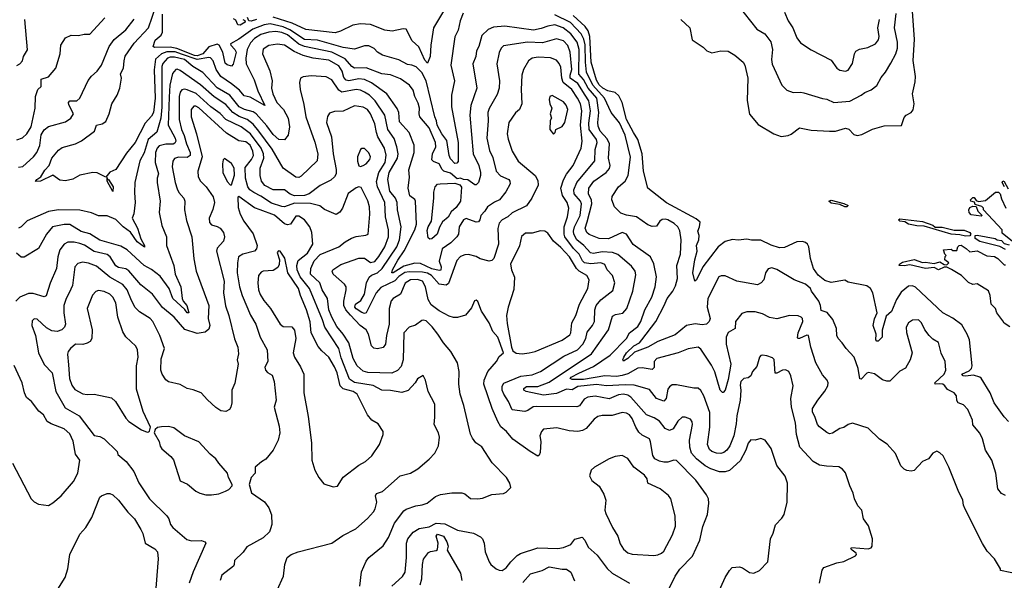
# Model space of a CAD drawing. Extents: x 1246230 to 1426786, y 660032 to 763141.
# Tile 75 of 256: x 1303254 to 1310136, y 673116 to 677033. Entities that reach past the tile are written whole.
import ezdxf

# ---------------------------------------------------------------- set-up
doc = ezdxf.new("R2010")
doc.units = 0

msp = doc.modelspace()

# ---------------------------------------------------------------- linework, layer by layer
at = {"layer": '0CON10XD'}
for points in [[(1306282.8, 677207.2), (1306145.3, 676975), (1306126.5, 676855), (1306123.4, 676776.6), (1306105, 676730), (1306085, 676750), (1306043.4, 676843.4), (1305996.9, 676885), (1305955, 676965.8), (1305935, 676968.5), (1305856.8, 676953.2), (1305805, 676960.6), (1305705, 676999.9), (1305635.2, 677004.8), (1305582.5, 676995), (1305495, 676951.8), (1305459.3, 676940.7), (1305255, 676964.7), (1305159, 677009), (1305025, 677051.1)], [(1303374.6, 675915.4), (1303401.4, 675935), (1303429.1, 675980.9), (1303460.8, 676015), (1303478, 676065), (1303525, 676121.2), (1303551.2, 676138.8), (1303644, 676166), (1303685, 676187.3), (1303776.9, 676253.1), (1303790, 676295), (1303831.2, 676305), (1303855, 676320.8), (1303878.2, 676375), (1303897.5, 676445), (1303935.7, 676504.3), (1303954.7, 676555), (1303965.4, 676625), (1303959.6, 676655), (1303980.6, 676695), (1303983.1, 676745), (1303992.1, 676777.9), (1304055, 676869.6), (1304154.5, 676975.5), (1304204.9, 677125)], [(1307875, 677034.2), (1307937.5, 676975), (1307953.2, 676893.2), (1308031.1, 676841.1), (1308056.2, 676815), (1308090.5, 676800.5), (1308155, 676815.4), (1308205, 676811.8), (1308252.5, 676785), (1308310.5, 676735), (1308321.5, 676715), (1308344.2, 676624.2), (1308338.8, 676468.8), (1308355, 676373.3), (1308415, 676300.6), (1308524.1, 676234.1), (1308575, 676217.5), (1308625, 676222.9), (1308647, 676233), (1308705, 676278), (1308785, 676260), (1308915, 676253.3), (1308955, 676253.1), (1309025, 676275.4), (1309048.4, 676268.4), (1309085, 676230.9), (1309106.9, 676223.1), (1309139.4, 676230.6), (1309215, 676267.1), (1309295, 676290), (1309416, 676294), (1309435, 676350), (1309448.8, 676365), (1309485.8, 676385), (1309497.9, 676402.1), (1309505.3, 676445), (1309494.5, 676515), (1309512.4, 676597.6), (1309514.3, 676635), (1309497.9, 676747.9), (1309507.5, 676895), (1309492.5, 677125)], [(1308274, 677135), (1308405, 676965.8), (1308462, 676935), (1308505, 676878), (1308515.4, 676825.4), (1308508.1, 676755), (1308512.6, 676722.6), (1308580.8, 676575), (1308615, 676540.8), (1308660, 676525), (1308713, 676527), (1308735, 676521.9), (1308865, 676481.5), (1308895, 676477.5), (1308944.5, 676454.5), (1309055, 676463.9), (1309135, 676504.4), (1309162, 676525), (1309206.2, 676543.8), (1309245, 676572), (1309275, 676630), (1309305.8, 676665), (1309341.4, 676728.6), (1309376.7, 676793.3), (1309389.6, 676835), (1309388.7, 676875), (1309367.3, 676975), (1309380.7, 677075)], [(1303233.6, 676713.6), (1303255.6, 676724.4), (1303272.7, 676745), (1303280.6, 676775), (1303307.6, 676822.4), (1303288.7, 677035)], [(1303245, 676002.8), (1303275, 676008), (1303350.7, 676075), (1303374.2, 676105), (1303395.5, 676154.5), (1303402.9, 676227.1), (1303425, 676263.9), (1303455, 676286.1), (1303575, 676318.1), (1303610.6, 676345), (1303629.5, 676375), (1303598.4, 676438.4), (1303595.4, 676455), (1303604.3, 676465), (1303653.6, 676466.4), (1303675.4, 676484.6), (1303732, 676608), (1303755, 676637.5), (1303795, 676672), (1303825.5, 676715), (1303880, 676845), (1303913.5, 676895), (1303995, 676962.7), (1304055, 677037.1)], [(1303380, 676545), (1303403, 676567), (1303403, 676617), (1303455, 676632.5), (1303505.6, 676695), (1303536.9, 676795), (1303542.2, 676855), (1303573.4, 676906.6), (1303614.2, 676925.8), (1303665, 676922.5), (1303705, 676932.2), (1303745, 676932.2), (1303848, 677045)], [(1306352.7, 677077.3), (1306332.5, 677025), (1306319.5, 676960.5), (1306296.2, 676913.8), (1306267.1, 676715), (1306293.1, 676605), (1306270.8, 676505), (1306273.1, 676425), (1306317.5, 676175), (1306318, 676042), (1306310.1, 676029.9), (1306295, 676026.8), (1306265, 676060), (1306254.9, 676085), (1306238.6, 676188.6), (1306205.3, 676235.3), (1306170.7, 676295), (1306168.1, 676325), (1306155.1, 676355), (1306095, 676606.1), (1306065, 676663.1), (1306025, 676702.8), (1305995, 676715.3), (1305965, 676718.8), (1305905, 676751.5), (1305790, 676785), (1305755.4, 676805.4), (1305731.4, 676831.4), (1305695, 676849.5), (1305665, 676850), (1305595, 676827.8), (1305515, 676837.9), (1305335, 676889.7), (1305245, 676895.4), (1305143, 676963), (1305095, 676983.9), (1305005, 677004.2), (1304962.1, 676997.9), (1304882.5, 676967.5), (1304785, 676896.7), (1304728.1, 676865), (1304729.4, 676855), (1304757.1, 676825), (1304766.3, 676805), (1304747.1, 676722.9), (1304735, 676709.2), (1304705, 676717.5), (1304689.1, 676729.1), (1304672.6, 676805), (1304647.8, 676855), (1304635, 676861.6), (1304577, 676843), (1304535.1, 676794.9), (1304495, 676780.6), (1304475, 676783.5), (1304352.4, 676832.4), (1304305, 676839.8), (1304195, 676838.2), (1304187.5, 676845), (1304200.8, 676889.2), (1304242.9, 676925), (1304251.2, 676945), (1304251.7, 677071.7)], [(1304812.5, 677035), (1304828, 677028), (1304830, 677015), (1304793.8, 676993.8), (1304777.5, 676997.5), (1304765, 677030), (1304748.3, 677038.3)], [(1304909.4, 677035), (1304872.3, 677022.2), (1304856.2, 677025), (1304847, 677047)], [(1310145, 673707.1), (1310115, 673721.4), (1310091.1, 673755), (1310075.4, 673865), (1310047.7, 673955), (1310004.7, 674024.7), (1309982.5, 674105), (1309965, 674143.8), (1309915, 674202.5), (1309914, 674235), (1309879.7, 674309.7), (1309851.1, 674341.1), (1309814.2, 674355), (1309805, 674372.5), (1309802, 674405), (1309785, 674426), (1309738.3, 674448.3), (1309720, 674475), (1309705.6, 674485), (1309685, 674489.2), (1309651.9, 674485), (1309650.8, 674495), (1309714.6, 674555), (1309726.5, 674585), (1309722.5, 674645), (1309695, 674703.3), (1309675, 674778), (1309635, 674800.5), (1309610, 674825), (1309579.1, 674865), (1309556.5, 674915), (1309535, 674936.4), (1309495, 674934.1), (1309465, 674915.4), (1309449.2, 674885), (1309452.1, 674847.9), (1309491.4, 674705), (1309477.5, 674655), (1309445, 674598.8), (1309405, 674578), (1309335, 674506.2), (1309315, 674506), (1309285, 674516), (1309228, 674558), (1309187, 674567), (1309175, 674562.9), (1309135, 674520.8), (1309125, 674524.2), (1309114.4, 674594.4), (1309086.7, 674675), (1309029.5, 674735), (1309003.3, 674775), (1308974.4, 674805), (1308965.5, 674825), (1308962.5, 674875), (1308937.3, 674937.2), (1308897.3, 674987.3), (1308855, 675000), (1308851.3, 675035), (1308839.4, 675065), (1308788, 675135), (1308780.6, 675155), (1308745, 675185.6), (1308668, 675215), (1308545, 675287.9), (1308511.5, 675298.5), (1308485, 675292.5), (1308466.6, 675263.4), (1308454.5, 675215), (1308435.7, 675195), (1308409.8, 675180.2), (1308266.7, 675206.7), (1308185, 675241.9), (1308156.8, 675243.2), (1308140, 675235), (1308064.5, 675085), (1308058.9, 675025), (1308079.6, 674945), (1308073.6, 674925), (1308055, 674905.6), (1308025, 674900.4), (1307975, 674908.4), (1307915, 674896.2), (1307835, 674830.5), (1307715, 674784.8), (1307645, 674743.6), (1307550.5, 674709.5), (1307505, 674666.2), (1307475, 674646.2), (1307470.6, 674655), (1307476.1, 674675), (1307495, 674703.9), (1307546.9, 674755), (1307585.8, 674774.2), (1307601.9, 674795), (1307699.7, 674925), (1307759.2, 675035), (1307779.1, 675085), (1307818.9, 675135), (1307837.7, 675172.3), (1307851.4, 675225), (1307847.9, 675315), (1307871.4, 675395), (1307877.6, 675495), (1307867.4, 675557.4), (1307855, 675584.4), (1307828.5, 675608.5), (1307785, 675633.3), (1307765, 675640), (1307745, 675637.7), (1307727.8, 675625), (1307705, 675590.8), (1307675, 675587.5), (1307645, 675599.1), (1307565, 675655.5), (1307495, 675667.5), (1307455, 675681.2), (1307411.2, 675725), (1307393.5, 675773.5), (1307393.8, 675796.2), (1307438.5, 675865), (1307486.6, 675905), (1307506.5, 675943.5), (1307523.2, 676073.2), (1307484.8, 676224.8), (1307445, 676311.8), (1307388.2, 676385), (1307342.1, 676485), (1307260.6, 676575), (1307216.3, 676665), (1307207.6, 676735), (1307206.5, 676856.5), (1307197.3, 676897.3), (1307178.6, 676935), (1307102.8, 677012.8), (1306995, 677067.4)], [(1310165.8, 674225.8), (1310135, 674258), (1310065, 674356.2), (1310036.1, 674426.1), (1309975, 674527.1), (1309965, 674535.6), (1309919.5, 674549.5), (1309865, 674542.1), (1309848.8, 674545), (1309839.2, 674555), (1309890.5, 674579.5), (1309906.7, 674595), (1309911.9, 674615), (1309892.2, 674795), (1309876.9, 674835), (1309839.7, 674899.7), (1309775, 674947.5), (1309705, 674984.2), (1309515, 675164), (1309495, 675173.9), (1309465, 675171.5), (1309415, 675129.1), (1309383.3, 675076.7), (1309346.1, 674993.9), (1309308.9, 674961.1), (1309282.6, 674862.6), (1309282.9, 674815), (1309255, 674786.8), (1309245, 674786.4), (1309237.1, 674795), (1309238.9, 674835), (1309220, 674895), (1309228.2, 674941.8), (1309247.5, 674985), (1309215.6, 675125), (1309201.4, 675155), (1309175, 675172.9), (1309045, 675198), (1309021.7, 675211.7), (1308925, 675196.7), (1308881.1, 675211.1), (1308835, 675248.3), (1308802.3, 675295), (1308780.4, 675365), (1308769.8, 675445), (1308759.3, 675465), (1308745, 675476.7), (1308725, 675483.3), (1308685, 675481.5), (1308599.2, 675440.8), (1308565, 675437.5), (1308506.7, 675456.7), (1308435, 675492.7), (1308367.7, 675492.3), (1308335, 675498.6), (1308275, 675491.9), (1308235, 675497.8), (1308185, 675483.2), (1308135.9, 675445), (1308028.2, 675305), (1307983.3, 675215), (1307972.5, 675205), (1307959.5, 675265), (1307972.7, 675355), (1307989.2, 675415), (1307985.3, 675455), (1308000.5, 675495), (1308003.3, 675525), (1307992.7, 675555), (1308006.2, 675585), (1308008.9, 675618.9), (1307982.3, 675642.3), (1307775, 675753.5), (1307643.1, 675855), (1307614.7, 675975), (1307604, 676095), (1307575.2, 676195), (1307543.9, 676243.9), (1307496, 676335), (1307464.2, 676455), (1307440.9, 676500.9), (1307415, 676524.5), (1307365, 676535.9), (1307329.4, 676555), (1307305, 676578.3), (1307285, 676611.4), (1307247.2, 676735), (1307239.9, 676915), (1307227.1, 676955), (1307205.9, 676985.9), (1307122.2, 677062.2)], [(1308598.5, 677085), (1308625.4, 677025), (1308658.2, 676975), (1308685.6, 676905), (1308711.7, 676871.7), (1308785, 676822.9), (1308925, 676750), (1308965.6, 676695), (1308985, 676680.9), (1309025, 676672.9), (1309045, 676679.5), (1309075, 676726), (1309087.8, 676795), (1309097.3, 676812.7), (1309123.3, 676826.7), (1309181.5, 676838.5), (1309235, 676864.6), (1309257, 676893), (1309260.9, 676915), (1309251.6, 676975), (1309262.5, 677035)], [(1310245, 673156.2), (1310110, 673185), (1310110, 673195), (1310066.7, 673265), (1310015, 673320), (1309983.2, 673373.2), (1309862.1, 673612.1), (1309850.8, 673640.8), (1309846.4, 673675), (1309812.2, 673742.2), (1309746.9, 673905), (1309707.5, 673985), (1309685, 674006.2), (1309665, 674016.7), (1309637, 674003), (1309605.9, 673964.1), (1309563.3, 673945), (1309505, 673883.3), (1309485, 673877.5), (1309455, 673882.5), (1309435, 673892.5), (1309412.5, 673915), (1309375, 674002.5), (1309317.6, 674067.6), (1309262.6, 674102.6), (1309185, 674177.5), (1309075, 674212.9), (1309044, 674205), (1309015, 674182.5), (1308985, 674177.3), (1308935.3, 674144.7), (1308915, 674139.1), (1308895, 674147.5), (1308845, 674186.9), (1308830.9, 674205), (1308813.1, 674253.1), (1308795, 674293.8), (1308795.5, 674315), (1308832.5, 674375), (1308882.4, 674437.6), (1308901.9, 674475), (1308905.6, 674495), (1308898.1, 674515), (1308865, 674550.8), (1308819.2, 674635), (1308784.5, 674745), (1308767.1, 674825), (1308755, 674828.9), (1308705, 674804.1), (1308694, 674804), (1308690.3, 674810.3), (1308693.9, 674845), (1308728.5, 674925), (1308725.6, 674945), (1308715, 674954.3), (1308695, 674964.3), (1308635, 674966.9), (1308545, 674943.5), (1308495, 674952.5), (1308445, 674977.1), (1308395, 674991.9), (1308335, 674991.1), (1308300, 674980), (1308256.5, 674925), (1308255.6, 674875), (1308205, 674847.1), (1308191.6, 674815), (1308191.9, 674765), (1308225.3, 674625.3), (1308205, 674518.8), (1308184.2, 674445), (1308171.7, 674428.3), (1308165, 674428), (1308150.6, 674445), (1308113.3, 674573.3), (1308089.9, 674619.9), (1308015, 674730.6), (1307995, 674743.5), (1307925, 674733.3), (1307855.9, 674704.1), (1307706, 674665), (1307687.8, 674645), (1307687.6, 674602.4), (1307675, 674589.1), (1307605, 674600), (1307575, 674598.6), (1307505, 674558.1), (1307464.4, 674545.6), (1307425, 674540.4), (1307344.6, 674544.6), (1307195, 674518.6), (1307115, 674519.3), (1307101.8, 674525), (1307107.5, 674535), (1307162.7, 674562.7), (1307265, 674610.5), (1307381.8, 674688.2), (1307494.7, 674805), (1307516.1, 674843.9), (1307575, 674888.8), (1307594.8, 674925), (1307623.9, 675006.1), (1307671.2, 675095), (1307695.5, 675165), (1307703.6, 675236.4), (1307687.2, 675327.2), (1307663.5, 675375), (1307541.7, 675461.7), (1307494.3, 675534.3), (1307465, 675544.7), (1307368.5, 675501.5), (1307305, 675504), (1307235, 675530.9), (1307217.5, 675545), (1307206.7, 675575), (1307219.6, 675620.4), (1307253, 675745), (1307250.9, 675770.9), (1307229.8, 675815), (1307232.4, 675855), (1307267.9, 675905), (1307353.8, 675965), (1307377, 675993), (1307380, 676015), (1307368.7, 676065), (1307376.2, 676165), (1307359.4, 676199.4), (1307310.7, 676255), (1307298, 676288), (1307294.1, 676315), (1307302.4, 676385), (1307287.5, 676485), (1307226.7, 676555), (1307194.1, 676614.1), (1307161.7, 676651.7), (1307164.6, 676825), (1307149.1, 676875), (1307106, 676935), (1307053.2, 676975), (1306995, 676996.4), (1306945, 676988.4), (1306899.6, 676970.4), (1306845, 676960.2), (1306645, 676988.7), (1306565, 676980.7), (1306527.1, 676965), (1306485, 676922), (1306461.9, 676845), (1306446.7, 676815), (1306442.5, 676775), (1306421.5, 676725), (1306449.5, 676555), (1306406.5, 676433.5), (1306400.3, 676365), (1306422.9, 676095), (1306462.7, 676015), (1306475.2, 675965.2), (1306474.2, 675945), (1306459.6, 675895), (1306445, 675877.8), (1306435, 675877.8), (1306385, 675914.7), (1306355, 675916), (1306335, 675924.8), (1306311.4, 675921.3), (1306265, 675960.7), (1306219.2, 675975), (1306206.9, 675985), (1306185, 676026), (1306145, 676040.8), (1306135, 676053.3), (1306138.2, 676095), (1306162.3, 676145), (1306161.2, 676175), (1306115, 676276.7), (1306050.8, 676355), (1306045.4, 676375), (1306048.5, 676415), (1306039.5, 676449.5), (1306016.4, 676495), (1306005, 676540), (1305978.9, 676575), (1305915, 676619.5), (1305845, 676648.4), (1305784.3, 676654.3), (1305674.7, 676695.3), (1305595, 676693.3), (1305575, 676706.1), (1305528.6, 676758.6), (1305435, 676806.6), (1305245, 676845.4), (1305205, 676861.9), (1305125, 676927.2), (1305085, 676942.8), (1305045, 676949.9), (1304995, 676946.8), (1304939.9, 676930.1), (1304895, 676901.7), (1304867.8, 676872.2), (1304842.8, 676825), (1304833.7, 676765), (1304837.3, 676725), (1304893.3, 676613.3), (1304918.9, 676535), (1304967.5, 676432.5), (1304865, 676490.5), (1304821.7, 676501.7), (1304790, 676540), (1304735.2, 676585.2), (1304659.7, 676635), (1304627, 676685), (1304605, 676745.6), (1304586.5, 676766.5), (1304575, 676769.5), (1304495, 676755.4), (1304385, 676792.8), (1304341.3, 676808.7), (1304282.9, 676807.1), (1304245, 676794.5), (1304203.2, 676756.8), (1304192.7, 676682.7), (1304199.7, 676485), (1304189.8, 676385), (1304175, 676358.8), (1304130.9, 676309.2), (1304061.3, 676175), (1303999.5, 676100.5), (1303925, 675987.1), (1303885, 675967.1), (1303857, 675933), (1303795, 675961.9), (1303765, 675964.5), (1303674.4, 675945.6), (1303625, 675918), (1303575, 675906.7), (1303535, 675911.2), (1303485, 675947.3), (1303398.8, 675905), (1303365, 675903.3), (1303374.6, 675915.4)], [(1308844.3, 673095), (1308863.2, 673186.8), (1308874.1, 673205.9), (1308965, 673238), (1309015, 673246), (1309095, 673286.7), (1309103.3, 673295), (1309101.2, 673305), (1309071.4, 673325), (1309064.1, 673335.9), (1309067.5, 673345), (1309185, 673336), (1309205, 673343.3), (1309211.2, 673355), (1309214, 673405), (1309185.8, 673495), (1309152.5, 673545), (1309140, 673605), (1309112.9, 673635), (1309089.2, 673685), (1309080, 673725), (1309055.8, 673775), (1309025.5, 673865.5), (1309005, 673892.5), (1308978.3, 673908.3), (1308893.5, 673913.5), (1308845, 673919.6), (1308799.4, 673945), (1308706.2, 674046.2), (1308682.4, 674135), (1308676.9, 674215), (1308647.8, 674325), (1308644.4, 674385.6), (1308660.8, 674475), (1308644, 674545), (1308630, 674575), (1308606.7, 674586.7), (1308585, 674584.5), (1308545, 674562.2), (1308535, 674564), (1308527.9, 674657.9), (1308515, 674669.2), (1308475, 674682.9), (1308445, 674689.2), (1308434.6, 674685.4), (1308425, 674673.8), (1308405, 674608.8), (1308375.8, 674575), (1308364.3, 674545), (1308345, 674530), (1308315, 674524.5), (1308295, 674504.3), (1308288.5, 674478.5), (1308293.4, 674443.4), (1308289.8, 674375), (1308265.8, 674265), (1308262.1, 674207.9), (1308244.7, 674125), (1308218.2, 674055), (1308197.3, 674025), (1308175, 674008.5), (1308155, 674002.5), (1308124.7, 674004.7), (1308091.2, 674015), (1308075, 674028.6), (1308062, 674065), (1308078.6, 674185), (1308078.3, 674288.3), (1308035, 674405.6), (1308015, 674441.4), (1307995, 674458.6), (1307965, 674458.5), (1307845, 674481.9), (1307815, 674481.4), (1307795, 674467.5), (1307785, 674452), (1307773.3, 674385), (1307755, 674366.9), (1307704.8, 674384.8), (1307655, 674449.5), (1307548.8, 674478.8), (1307485, 674482), (1307355, 674474.8), (1307285, 674484.8), (1307155, 674469.7), (1307115, 674447.4), (1307075, 674450.2), (1307005, 674421.8), (1306915, 674408), (1306794.1, 674434.1), (1306778.6, 674445), (1306777.9, 674455), (1306795, 674470.8), (1306875, 674470), (1306955, 674499.7), (1307251.1, 674698.9), (1307370, 674865), (1307398, 674962), (1307417.2, 674972.8), (1307468.9, 674981.1), (1307498.5, 675015), (1307539.7, 675135), (1307559.3, 675249.3), (1307555.9, 675275), (1307530.8, 675310.8), (1307435, 675392.3), (1307397, 675407), (1307325, 675410.9), (1307265, 675400.2), (1307243.8, 675403.8), (1307197.6, 675455), (1307147.2, 675495), (1307127.8, 675535), (1307124.8, 675555), (1307130.7, 675585), (1307170.4, 675665), (1307179.6, 675745), (1307173.9, 675765), (1307130, 675815), (1307126, 675845), (1307148.1, 675895), (1307272.7, 676047.2), (1307276.9, 676125), (1307289.8, 676175), (1307284.4, 676195), (1307235.2, 676265), (1307230.8, 676309.2), (1307244, 676395), (1307232.4, 676465), (1307206.2, 676506.2), (1307155, 676586), (1307101, 676625), (1307100.6, 676645), (1307112.3, 676685), (1307102.5, 676805), (1307085, 676852.7), (1307055, 676885.3), (1307005, 676898.2), (1306908.2, 676871.8), (1306803.9, 676876.1), (1306635, 676849.5), (1306620, 676835), (1306606, 676804), (1306589.6, 676725), (1306606.4, 676606.4), (1306606.2, 676555), (1306590.2, 676509.8), (1306535, 676412.9), (1306525.3, 676384.7), (1306527.1, 676325), (1306518.1, 676205), (1306538.4, 676118.4), (1306560.3, 676070.3), (1306583.8, 675975), (1306615, 675942.5), (1306672.5, 675915), (1306680, 675905), (1306681.1, 675885), (1306650.8, 675829.2), (1306608.1, 675775), (1306571.4, 675758.6), (1306523.7, 675726.3), (1306505.5, 675694.5), (1306477.3, 675665), (1306471.1, 675635), (1306460.6, 675619.4), (1306445, 675617.4), (1306375, 675644.7), (1306355, 675634.7), (1306326.1, 675585), (1306320.3, 675535), (1306308.9, 675515), (1306267.3, 675472.7), (1306207.4, 675432.6), (1306186.2, 675345), (1306200.4, 675305), (1306197.1, 675282.9), (1306185, 675279.5), (1306135, 675292.1), (1306055, 675330), (1306015, 675331.7), (1305939.6, 675310.4), (1305865, 675263.4), (1305855, 675264.5), (1305859.6, 675285), (1305897.3, 675352.7), (1305942.2, 675417.8), (1306014.8, 675565), (1306028.4, 675605), (1306020.5, 675765), (1306015, 675777.1), (1305981.2, 675801.2), (1305968.9, 675855), (1305977.5, 675932.5), (1305974.1, 675984.1), (1306010.4, 676105), (1306010.4, 676155), (1305976.6, 676245), (1305909.5, 676319.5), (1305903.8, 676385), (1305892.9, 676412.9), (1305819.6, 676515), (1305712.4, 676592.4), (1305665, 676615.6), (1305625, 676619.8), (1305555, 676605.9), (1305535, 676611.3), (1305519.9, 676629.9), (1305507.8, 676672.2), (1305485, 676709.3), (1305415, 676749.4), (1305305, 676763.5), (1305235, 676782.1), (1305171.7, 676811.7), (1305105, 676855.3), (1305055, 676861.5), (1304995, 676853.6), (1304955, 676826.9), (1304950.5, 676795), (1305003.1, 676675), (1305018.6, 676605), (1305012.9, 676555), (1305022.5, 676515), (1305052.1, 676455), (1305096.6, 676405), (1305129.2, 676345), (1305139.5, 676285), (1305131.5, 676225), (1305105, 676192.9), (1305065, 676195.2), (1305025, 676230.9), (1304982, 676292), (1304907.3, 676375), (1304885, 676389), (1304825.7, 676405.7), (1304788.8, 676425), (1304723.8, 676505), (1304635, 676557.5), (1304535, 676662.8), (1304465, 676705.3), (1304406.2, 676755), (1304335, 676771.5), (1304305, 676771), (1304286.6, 676763.4), (1304254.1, 676725.9), (1304248, 676705), (1304247.9, 676422.1), (1304241.3, 676345), (1304213.3, 676246.7), (1304152.6, 676195), (1304125, 676103.1), (1304092.6, 676047.4), (1304058.2, 675895), (1304055.4, 675825), (1304060, 675755), (1304052.8, 675677.2), (1304040, 675645), (1304077.8, 675575), (1304100.7, 675500.7), (1304126.5, 675455), (1304127.3, 675442.7), (1304075, 675481.3), (1304028.5, 675548.5), (1303976.9, 675585), (1303925, 675637.3), (1303865, 675662.7), (1303805, 675661.8), (1303755, 675682.9), (1303675, 675700.9), (1303525, 675704.7), (1303455, 675691.6), (1303305, 675626.7), (1303265, 675585.5), (1303245, 675575.6)], [(1308112.9, 672975), (1308184, 673135), (1308213.8, 673185), (1308234.2, 673205.8), (1308285, 673210), (1308305, 673203.3), (1308355, 673170), (1308385, 673166.2), (1308425, 673183.3), (1308482.5, 673245), (1308501.4, 673405), (1308520, 673445), (1308536.6, 673503.4), (1308580.6, 673549.4), (1308596, 673575), (1308617.5, 673662.5), (1308620, 673795), (1308603.9, 673843.9), (1308546.6, 673916.6), (1308505.5, 674035.5), (1308465, 674093.8), (1308435, 674106.2), (1308395, 674093.8), (1308365, 674096.2), (1308345, 674074), (1308330, 674025), (1308290.4, 673949.6), (1308215, 673881.6), (1308185, 673873.1), (1308145, 673872.7), (1308085, 673893.8), (1308045, 673916.4), (1307984.8, 673964.8), (1307950.3, 674005), (1307938.2, 674045), (1307934.7, 674095), (1307956.4, 674205), (1307953.5, 674223.5), (1307941.9, 674241.9), (1307905, 674255.6), (1307885, 674254.3), (1307855, 674228.6), (1307822.2, 674175), (1307795, 674161.8), (1307765, 674176.4), (1307725, 674228.5), (1307688.9, 674251.1), (1307635, 674271.8), (1307526.2, 674396.2), (1307505, 674409.3), (1307475.2, 674415.2), (1307439.2, 674410.8), (1307375, 674384.7), (1307275, 674401.9), (1307225.2, 674394.8), (1307199, 674381), (1307166.2, 674333.8), (1307147.4, 674327.4), (1306865, 674331.1), (1306842.7, 674327.3), (1306805, 674301.5), (1306785, 674295.4), (1306695, 674305.6), (1306670.9, 674365), (1306638.6, 674415), (1306627.1, 674445), (1306626.8, 674473.2), (1306637.3, 674492.7), (1306757.3, 674542.7), (1306835, 674552.2), (1306894.2, 674575), (1307057.9, 674682.1), (1307151.8, 674725), (1307190.8, 674765), (1307210.5, 674805), (1307221.3, 674848.7), (1307256.9, 674895), (1307272, 674925), (1307274.2, 675005), (1307284.2, 675035), (1307314.8, 675075.2), (1307398.5, 675141.5), (1307413.3, 675195), (1307398.2, 675245), (1307361.1, 675285), (1307342.9, 675322.9), (1307315, 675333.6), (1307245, 675325.8), (1307201.9, 675335), (1307188.4, 675348.4), (1307164.8, 675395), (1307124.9, 675434.9), (1307064.8, 675515), (1307058.5, 675535), (1307058.9, 675585), (1307081.8, 675655), (1307091.6, 675715), (1307080.6, 675755), (1307048.2, 675805), (1307036.7, 675855), (1307055.2, 675914.8), (1307075, 675953.1), (1307121.6, 676015), (1307178.7, 676135), (1307185.4, 676184.6), (1307173.8, 676295), (1307182.1, 676395), (1307172.8, 676445), (1307153, 676485), (1307112.4, 676545), (1307052.9, 676595), (1307043.3, 676625), (1307035, 676700.8), (1307025, 676726.9), (1307005, 676750.9), (1306965, 676765.3), (1306878.8, 676771.2), (1306835, 676763.1), (1306810.4, 676745), (1306775.7, 676685), (1306763.5, 676645), (1306759.1, 676545), (1306764.4, 676445), (1306746.9, 676405), (1306719.1, 676380.9), (1306672.5, 676315), (1306660.5, 676235), (1306668.2, 676198.2), (1306696.5, 676115), (1306738.6, 676045), (1306856.4, 675945), (1306875, 675910), (1306876.6, 675876.6), (1306834.5, 675785), (1306795, 675733.1), (1306695, 675682.7), (1306665, 675655.4), (1306625, 675635.4), (1306605, 675610.6), (1306595.9, 675574.1), (1306601.6, 675465), (1306568.8, 675365), (1306555, 675350.9), (1306535, 675345.5), (1306472, 675362), (1306445, 675378.6), (1306391.3, 675391.3), (1306365, 675389.6), (1306335, 675378.2), (1306309.4, 675350.6), (1306250, 675190), (1306235, 675178), (1306185, 675184.4), (1306133.1, 675245), (1306105, 675262.2), (1306070.3, 675269.7), (1305975, 675271.8), (1305945, 675265.7), (1305905, 675239), (1305875, 675209.2), (1305777.8, 675162.2), (1305745.2, 675125), (1305675, 674984.1), (1305665, 674980.8), (1305645, 674987.8), (1305605, 675011.6), (1305595.3, 675025), (1305602, 675045), (1305639, 675071), (1305663.5, 675115), (1305678.3, 675195), (1305695.5, 675234.5), (1305712.8, 675247.2), (1305755, 675263), (1305786.8, 675293.2), (1305889, 675445), (1305909.5, 675495), (1305919.5, 675585), (1305895.3, 675705), (1305891.6, 675755), (1305879.8, 675785), (1305841, 675835), (1305826.2, 675916.2), (1305837.3, 675965), (1305894.8, 676065), (1305898.6, 676095), (1305890.8, 676145), (1305871.8, 676201.8), (1305826.2, 676266.2), (1305806.2, 676366.2), (1305739.2, 676465), (1305697.8, 676505), (1305665, 676526.2), (1305635, 676539.3), (1305605, 676543.9), (1305505, 676526.9), (1305485, 676540), (1305435, 676613.6), (1305395, 676632.9), (1305290.6, 676639.4), (1305236.3, 676633.7), (1305216.4, 676623.6), (1305208.5, 676595), (1305214.6, 676544.6), (1305240.7, 676440.7), (1305253.4, 676355), (1305317.9, 676177.9), (1305336.8, 676095), (1305332.3, 676047.7), (1305220.9, 675939.1), (1305205, 675931.1), (1305185, 675932.2), (1305094.8, 675994.7), (1305017.7, 676127.7), (1304925.9, 676255), (1304885, 676301.9), (1304844.1, 676335), (1304787.3, 676357.3), (1304744.7, 676384.7), (1304695, 676439.5), (1304613.3, 676493.3), (1304516.5, 676576.5), (1304375, 676678.2), (1304355, 676686.4), (1304345, 676683.8), (1304322.8, 676657.2), (1304304.2, 676575), (1304298.1, 676491.9), (1304292.2, 676295), (1304340, 676205), (1304344.2, 676185), (1304339.3, 676170.7), (1304326.6, 676163.4), (1304275, 676163.8), (1304228.8, 676151.2), (1304214.4, 676135.6), (1304203.3, 676105), (1304200.3, 676035), (1304225.2, 675955), (1304215.3, 675925), (1304213.9, 675896.1), (1304234.6, 675765), (1304227.9, 675685), (1304246.4, 675595), (1304280.5, 675515), (1304280.5, 675455), (1304331.5, 675315), (1304341.1, 675255), (1304380, 675165), (1304390, 675085), (1304397.3, 675065), (1304423.1, 675035), (1304436.1, 674983.9), (1304424.7, 674985), (1304407.9, 675007.9), (1304324, 675084), (1304299.4, 675155), (1304235, 675240), (1304175, 675287.4), (1304125, 675314.1), (1304004.7, 675424.7), (1303959.8, 675449.7), (1303815, 675491.8), (1303745, 675535.8), (1303682.8, 675552.8), (1303605, 675601.9), (1303565, 675602.6), (1303483.3, 675585), (1303441.5, 675535), (1303386.3, 675433.7), (1303285, 675373.8), (1303265, 675373.3), (1303231.3, 675401.3)], [(1307795, 673062), (1307835.4, 673144.6), (1307866.9, 673193.1), (1307955.3, 673284.7), (1308007.5, 673395), (1308028.8, 673491.2), (1308061.4, 673575), (1308070, 673655), (1308067.1, 673685), (1308055, 673713.3), (1307979.2, 673815), (1307845, 673952.5), (1307825, 673954.6), (1307785, 673940.7), (1307755, 673940.6), (1307725, 673947.3), (1307693.5, 673965), (1307678.7, 673988.7), (1307663.6, 674083.6), (1307655, 674102.9), (1307605, 674128.9), (1307580.5, 674150.5), (1307559.4, 674185), (1307535, 674246.5), (1307515, 674270.9), (1307495, 674283.5), (1307465, 674288.2), (1307395, 674267.9), (1307325, 674266.4), (1307295, 674259.5), (1307269.5, 674240.5), (1307213, 674177), (1307187, 674163), (1307153.8, 674156.2), (1307095, 674159.6), (1307008.3, 674181.7), (1306915, 674170.8), (1306900, 674155), (1306890, 674125), (1306895.5, 674085), (1306891.4, 674008.6), (1306885, 673990), (1306875, 673984), (1306821.4, 674015), (1306700.6, 674100.6), (1306656.7, 674155), (1306617.4, 674187.4), (1306594.7, 674224.7), (1306557, 674317), (1306496.9, 674485), (1306501.1, 674515), (1306525.5, 674575), (1306585.4, 674644.6), (1306605, 674678.8), (1306636.2, 674705), (1306596, 674815), (1306560, 674855), (1306534.4, 674915), (1306480.5, 674995), (1306455, 675062.5), (1306445, 675072.5), (1306432.7, 675067.3), (1306411.1, 675018.9), (1306370.7, 674969.3), (1306315, 674951.8), (1306285, 674952.1), (1306255, 674960.9), (1306185, 674999.2), (1306129.8, 675039.8), (1306108.7, 675078.7), (1306090.2, 675165), (1306070.2, 675205), (1306035, 675217.5), (1305985, 675214.8), (1305947.7, 675192.3), (1305915, 675114.3), (1305865, 675085.6), (1305850.9, 675069.1), (1305836.1, 675015), (1305837.3, 674905), (1305816.5, 674825), (1305809.6, 674765), (1305795, 674741.9), (1305755, 674732.2), (1305728.7, 674738.7), (1305713, 674753), (1305690.9, 674835), (1305675.9, 674865.9), (1305632.5, 674895), (1305565, 674968.9), (1305533.1, 675005), (1305520.5, 675035), (1305519.5, 675065), (1305536.9, 675145), (1305534.7, 675165), (1305524.5, 675185), (1305444, 675254), (1305438.8, 675275), (1305442.9, 675285), (1305498.8, 675321.2), (1305625, 675367.4), (1305665, 675365.9), (1305705, 675336.4), (1305735, 675344.1), (1305765, 675377.9), (1305805, 675444.5), (1305830.8, 675515), (1305831.6, 675565), (1305811, 675655), (1305806.2, 675755), (1305754.8, 675865), (1305747.2, 675902.8), (1305763.1, 675965), (1305808.3, 676035), (1305814.3, 676085.7), (1305803, 676135), (1305758, 676215), (1305748.5, 676245), (1305735.8, 676305.8), (1305706.1, 676375), (1305685, 676404.7), (1305655, 676421.5), (1305595, 676430.8), (1305515, 676393.6), (1305455, 676390.5), (1305420.4, 676379.6), (1305404.6, 676355.4), (1305398.8, 676315), (1305433.9, 676215), (1305443.9, 676095), (1305465.3, 675985), (1305464.7, 675955), (1305454.3, 675935.7), (1305428.7, 675911.3), (1305353.5, 675875), (1305276.9, 675815), (1305245.3, 675804.6), (1305175, 675801.1), (1305144.2, 675814.2), (1305105, 675843.5), (1305025, 675844.7), (1304968.2, 675875), (1304943.8, 675905), (1304933.9, 675945), (1304934.2, 675995), (1304959.3, 676065), (1304957.5, 676095), (1304941.7, 676135), (1304866.2, 676236.2), (1304801.8, 676285), (1304695.4, 676335.4), (1304655, 676378.3), (1304590.5, 676425), (1304486.3, 676516.3), (1304425, 676543.3), (1304405, 676546.6), (1304388.1, 676541.9), (1304374.4, 676525.6), (1304368.3, 676495), (1304368.3, 676335), (1304384.7, 676265.3), (1304404.6, 676224.6), (1304420.5, 676165), (1304445.6, 676105), (1304446.2, 676085), (1304425, 676070), (1304365, 676072.2), (1304336.1, 676063.9), (1304323.6, 676045), (1304319.1, 676005), (1304340, 675895), (1304355, 675850), (1304367.3, 675825), (1304400, 675785), (1304407.3, 675765), (1304406.1, 675705), (1304419.6, 675629.6), (1304458.2, 675515), (1304472.1, 675362.1), (1304488.5, 675275), (1304575.4, 675035), (1304570.3, 674945), (1304581.9, 674895), (1304575, 674870.6), (1304550.7, 674849.3), (1304495, 674840.5), (1304409, 674869), (1304333.9, 674953.9), (1304251.6, 675021.6), (1304181.5, 675115), (1304100.5, 675180.5), (1304017.9, 675277.9), (1303995, 675292.1), (1303945, 675301.6), (1303925, 675311.8), (1303886, 675375), (1303865, 675391.2), (1303775, 675412.8), (1303706.5, 675456.6), (1303675, 675469), (1303635, 675478.6), (1303591.3, 675478.7), (1303565, 675464.4), (1303534.7, 675425.3), (1303520.6, 675375), (1303511.8, 675295), (1303467.9, 675192.1), (1303437.9, 675102.1), (1303425, 675095.6), (1303348.6, 675118.6), (1303315, 675118.7), (1303255.7, 675094.3), (1303226.8, 675065)], [(1303235, 676194.3), (1303273.6, 676206.4), (1303304.6, 676235.4), (1303334.6, 676285), (1303361.1, 676415), (1303364.6, 676495.4), (1303380, 676545)], [(1306985, 676232.5), (1306997.5, 676245), (1307000, 676265), (1307045, 676286.7), (1307065, 676313.3), (1307084.4, 676405), (1307074.5, 676435), (1307055, 676457.8), (1306975, 676503.8), (1306960, 676495), (1306954.3, 676475), (1306959.2, 676445), (1306973.8, 676415), (1306961.2, 676375), (1306970, 676345), (1306962.3, 676327.7), (1306960, 676265), (1306985, 676232.5)], [(1305632.3, 673075), (1305643.4, 673175), (1305675, 673249.2), (1305695, 673274.4), (1305795, 673356), (1305831.9, 673415), (1305874.5, 673515), (1305938.3, 673601.7), (1305955, 673613.5), (1306023.3, 673636.7), (1306067.4, 673642.6), (1306102, 673655), (1306160, 673700), (1306195, 673714.6), (1306275, 673725.6), (1306345, 673725.6), (1306365, 673720.6), (1306405, 673687.5), (1306455, 673684.3), (1306489.7, 673690.3), (1306555, 673714), (1306635, 673721.2), (1306655, 673732.5), (1306687.5, 673765), (1306680, 673795), (1306657.5, 673835), (1306557.2, 673937.2), (1306485, 674048), (1306441.2, 674075), (1306417.6, 674107.6), (1306405.5, 674135.5), (1306357.9, 674337.9), (1306331.4, 674415), (1306323.1, 674485), (1306325.7, 674575), (1306312.9, 674635), (1306267.1, 674715), (1306216.5, 674775), (1306177.3, 674835), (1306137.7, 674887.7), (1306095, 674927.5), (1306075, 674934.2), (1306065, 674930.8), (1306020.6, 674899.4), (1305975, 674883.3), (1305939.5, 674845), (1305933.3, 674656.7), (1305919.4, 674610.6), (1305895, 674581.1), (1305855, 674563.8), (1305687.5, 674567.5), (1305655, 674576.8), (1305612.5, 674615), (1305585.3, 674665.3), (1305554.4, 674774.4), (1305514.6, 674835), (1305469.5, 674889.5), (1305435, 674954.4), (1305414.3, 675005), (1305405.3, 675085), (1305367.2, 675145), (1305351.3, 675195), (1305286.7, 675255), (1305288.4, 675295), (1305311.2, 675348.8), (1305355, 675392.6), (1305485, 675444.7), (1305529.3, 675480.7), (1305573.5, 675506.5), (1305605, 675518.8), (1305673.2, 675526.8), (1305688.8, 675535), (1305701.8, 675675), (1305698.4, 675725), (1305687.3, 675767.3), (1305639.7, 675859.7), (1305625, 675864), (1305605, 675857.8), (1305550.8, 675819.2), (1305510.8, 675715), (1305492.1, 675687.9), (1305465, 675671.4), (1305385.4, 675705.4), (1305352.5, 675732.5), (1305287.4, 675747.4), (1305175, 675750), (1305105, 675725.3), (1305085, 675727.5), (1305015, 675750.7), (1304939.9, 675799.9), (1304889.7, 675825), (1304862.9, 675845), (1304847.8, 675865), (1304831.3, 675925), (1304830.9, 675999.1), (1304875, 676056.9), (1304887.1, 676085), (1304884.4, 676115), (1304865, 676156.5), (1304835, 676180.3), (1304785, 676186.8), (1304700.1, 676240.1), (1304505, 676416.3), (1304485, 676429.7), (1304470.6, 676429.4), (1304451.9, 676405), (1304452, 676355), (1304490.5, 676235), (1304530, 676075), (1304499.2, 675975), (1304502.1, 675935), (1304516.5, 675905), (1304557.7, 675865), (1304606.9, 675795), (1304615.4, 675755.4), (1304604, 675706), (1304578.9, 675645), (1304581.1, 675615), (1304595, 675600), (1304635, 675588.1), (1304654, 675575), (1304678.8, 675545), (1304685.8, 675515.8), (1304677.5, 675485), (1304633.7, 675436.3), (1304629.2, 675415), (1304682, 675205), (1304678.5, 675125), (1304692.5, 675032.5), (1304715.3, 674965), (1304755, 674803.8), (1304778.2, 674745), (1304782.1, 674697.9), (1304774.2, 674655.8), (1304781.1, 674625), (1304757.6, 674492.4), (1304736.8, 674443.2), (1304735.8, 674355), (1304730.6, 674325), (1304721.2, 674308.8), (1304695, 674294.4), (1304660.2, 674300.2), (1304624, 674324), (1304566.9, 674376.9), (1304522.5, 674425), (1304467.2, 674447.2), (1304424, 674455), (1304375, 674484.3), (1304295, 674501.2), (1304275, 674516.2), (1304250, 674555), (1304240, 674585), (1304242.7, 674662.7), (1304265.4, 674735), (1304233.2, 674825), (1304183.4, 674923.4), (1304166.2, 674945), (1304091.5, 674991.5), (1304062, 675022), (1304035, 675070), (1304004.7, 675145), (1303975, 675183.3), (1303883.5, 675233.4), (1303790.5, 675310.5), (1303735, 675331.3), (1303692.4, 675337.6), (1303661.3, 675328.7), (1303638.2, 675305), (1303622, 675175), (1303599.2, 675125), (1303578, 675085), (1303562.2, 675035), (1303561.6, 674985), (1303574.6, 674905.4), (1303566.4, 674885), (1303548.5, 674865), (1303515, 674852.9), (1303479.6, 674859.6), (1303440.6, 674880.6), (1303375, 674940.6), (1303355, 674941.4), (1303342, 674928), (1303339.6, 674895), (1303365.4, 674825), (1303386.2, 674705), (1303425, 674624.4), (1303480.8, 674565), (1303505.8, 674435.8), (1303571.7, 674321.7), (1303668.6, 674265), (1303775, 674127.5), (1303815, 674120), (1303844.4, 674104.4), (1303935, 674016.2), (1303940.8, 673995), (1303999.2, 673945), (1304052.5, 673875), (1304086.3, 673796.3), (1304160.5, 673685), (1304282.9, 673565), (1304295.5, 673545), (1304307.5, 673505), (1304323.9, 673483.9), (1304421.5, 673401.5), (1304455, 673392.2), (1304525, 673393.5), (1304548.8, 673385), (1304554.2, 673375), (1304465.6, 673175), (1304439.4, 673095)], [(1305635, 676007.5), (1305655, 676013.8), (1305676, 676025), (1305700, 676055), (1305706.7, 676075), (1305695, 676103.3), (1305665, 676133.8), (1305645, 676133.3), (1305635, 676126.7), (1305614.2, 676075), (1305614, 676044), (1305625, 676012.5), (1305635, 676007.5)], [(1304735, 675880), (1304755, 675946.7), (1304751.9, 675995), (1304735, 676027.7), (1304685, 676063.8), (1304675.8, 676054.2), (1304671.5, 676025), (1304673.5, 675965), (1304703.1, 675903.1), (1304725, 675880), (1304735, 675880)], [(1303905, 675833.3), (1303866, 675905), (1303865, 675930), (1303867, 675917), (1303875, 675916), (1303906.1, 675865), (1303905, 675833.3)], [(1306119.4, 675499.4), (1306107.9, 675507.9), (1306100.8, 675560.8), (1306107.8, 675585), (1306131.2, 675625), (1306149.6, 675785), (1306147.8, 675827.8), (1306158.2, 675865), (1306175, 675882.9), (1306193.5, 675886.5), (1306295, 675891.1), (1306329.6, 675879.6), (1306342.2, 675862.2), (1306334.8, 675765), (1306305, 675721.5), (1306270.7, 675689.3), (1306247.9, 675652.1), (1306208.8, 675621.2), (1306187.3, 675582.8), (1306172, 675535), (1306135, 675501.1), (1306119.4, 675499.4)], [(1310135.9, 675865.9), (1310120, 675895), (1310125, 675906.7), (1310135, 675902.5), (1310162, 675852)], [(1305052.4, 673047.6), (1305097.1, 673145), (1305106.2, 673225), (1305123.8, 673275), (1305151.2, 673295), (1305201.2, 673315), (1305436.7, 673375), (1305511.5, 673428.5), (1305604.2, 673475), (1305685, 673546.7), (1305727.5, 673595), (1305738.9, 673615), (1305749.1, 673660.9), (1305740.4, 673705), (1305747, 673723), (1305790, 673735), (1305914, 673845), (1305985, 673864.3), (1306036, 673895), (1306115, 673960.8), (1306155.6, 674004.4), (1306180, 674055), (1306187.5, 674115), (1306182.2, 674145), (1306150, 674205), (1306156.5, 674255), (1306155.4, 674345.4), (1306110, 674435), (1306091.2, 674515), (1306075, 674546.7), (1306035, 674523.3), (1306018.8, 674495), (1305968.5, 674441.5), (1305925, 674428.9), (1305845, 674442.5), (1305785, 674443.8), (1305725, 674475.8), (1305595, 674496.9), (1305559.8, 674519.8), (1305501.1, 674671.1), (1305484.5, 674735), (1305386.6, 674885), (1305371.1, 674935), (1305278.3, 675155), (1305213.5, 675235), (1305193.5, 675285), (1305190, 675315), (1305200.1, 675349.9), (1305265, 675400.3), (1305302.8, 675465), (1305296.8, 675545), (1305281.5, 675585), (1305245.5, 675635), (1305205, 675660.6), (1305185, 675659.4), (1305147.3, 675605), (1305125, 675598.4), (1305105, 675605.9), (1305035, 675666.9), (1304935, 675703.1), (1304895, 675717.3), (1304785, 675796.2), (1304777.5, 675792.5), (1304781.4, 675721.4), (1304794.4, 675675), (1304820.4, 675625), (1304885, 675535.5), (1304912.7, 675455), (1304908, 675432), (1304894.2, 675415), (1304813.8, 675395), (1304784.1, 675375.9), (1304776, 675335), (1304774.7, 675264.7), (1304789.7, 675165), (1304807.9, 675105), (1304868, 674968), (1304905, 674905.8), (1304935.3, 674815.3), (1304984.4, 674725), (1304988, 674645), (1304967.1, 674605), (1304972, 674585), (1304985, 674566.7), (1305018.3, 674548.3), (1305032.9, 674505), (1305046.7, 674375), (1305032.2, 674325), (1305068.3, 674191.7), (1305071.2, 674145), (1305060, 674095), (1305026.2, 674023.8), (1304975, 673961.2), (1304945, 673944), (1304900, 673905), (1304900, 673865), (1304872.5, 673835), (1304857.5, 673785), (1304875, 673727.5), (1304965, 673663.3), (1304995, 673622.5), (1305014.1, 673574.1), (1305016.2, 673505), (1305008, 673475), (1305000, 673455), (1304955, 673413.3), (1304841.3, 673348.7), (1304815, 673312.5), (1304756, 673255), (1304753.8, 673225), (1304747.5, 673215), (1304667.8, 673152.2), (1304655.5, 673114.5)], [(1310275, 675417.5), (1310121.7, 675541.7), (1310120, 675565), (1309990, 675705), (1309990, 675715), (1309978.3, 675728.3), (1309938.3, 675738.3), (1309931.7, 675741.7), (1309928.3, 675758.3), (1309902.5, 675765), (1309900, 675775), (1309915, 675790), (1309925, 675790), (1309940, 675770), (1309955, 675762.5), (1310005, 675770), (1310075, 675827.5), (1310095, 675826.7), (1310105.9, 675815.9), (1310115, 675780), (1310146.4, 675716.4)], [(1309035, 675724.5), (1309020, 675725), (1308985, 675740.9), (1308925, 675750.9), (1308908.1, 675765), (1308925, 675771.5), (1309015, 675748.8), (1309043.3, 675735), (1309035, 675724.5)], [(1309975, 675660), (1309905, 675670), (1309890, 675685), (1309887.5, 675705), (1309895, 675720), (1309915, 675730), (1309938.3, 675728.3), (1309950, 675695), (1309980, 675665), (1309975, 675660)], [(1309865, 675519.2), (1309825, 675530), (1309763.4, 675533.4), (1309575, 675590.7), (1309525, 675591.6), (1309465, 675604), (1309439.7, 675619.7), (1309405, 675624.1), (1309395.6, 675635), (1309405, 675640.8), (1309563.5, 675623.5), (1309635, 675596.9), (1309652.7, 675582.7), (1309702.3, 675582.3), (1309785, 675562.5), (1309855, 675561.8), (1309895.4, 675545.4), (1309901.9, 675535), (1309895, 675523.5), (1309865, 675519.2)], [(1306765, 674698.1), (1306815, 674704.5), (1306855.9, 674714.1), (1307045, 674794.6), (1307098.5, 674831.5), (1307105.4, 674845), (1307114, 674915), (1307140, 674965), (1307166.2, 675045), (1307225.5, 675155), (1307234.5, 675215), (1307217.5, 675245), (1307165, 675276.1), (1307144.9, 675294.9), (1307096.8, 675375), (1307035, 675442), (1306985.5, 675485), (1306945, 675541.9), (1306925, 675554.4), (1306895, 675557.8), (1306835, 675540.5), (1306788.5, 675541.5), (1306762.2, 675517.8), (1306747.7, 675452.3), (1306684.5, 675325), (1306690.9, 675285), (1306713, 675233), (1306708.2, 675148.2), (1306667.1, 675025), (1306656.5, 674965), (1306660.6, 674910.6), (1306690.8, 674745), (1306699.5, 674719.5), (1306725, 674702.5), (1306765, 674698.1)], [(1310145, 675426.4), (1310105, 675447.9), (1309965, 675483.5), (1309932.5, 675505), (1309931.2, 675525), (1309945, 675528.2), (1310072.9, 675502.9), (1310084.6, 675494.6), (1310115, 675488.8), (1310135, 675468.5), (1310170, 675460)], [(1310175, 674887.5), (1310135, 674912.5), (1310125, 674927.5), (1310083.9, 674983.9), (1310073.6, 675013.6), (1310043.3, 675045), (1310036.2, 675105), (1310025, 675137.5), (1309945, 675186.7), (1309915, 675183.3), (1309885, 675196.7), (1309837.5, 675245), (1309767.5, 675287.5), (1309735, 675302.5), (1309715, 675302.5), (1309675, 675286), (1309645, 675301.2), (1309584.1, 675294.1), (1309475, 675320.6), (1309435, 675313.5), (1309400, 675315), (1309402.5, 675325), (1309425, 675338.6), (1309505, 675356.2), (1309565, 675336.2), (1309585, 675338.8), (1309645, 675330), (1309685, 675340), (1309715, 675322.5), (1309735, 675320), (1309747.5, 675335), (1309720, 675355), (1309723, 675377), (1309730, 675385), (1309720, 675395), (1309710, 675425), (1309765, 675430), (1309775, 675420), (1309805, 675420), (1309810, 675445), (1309820, 675455), (1309835, 675456.7), (1309870, 675435), (1309895, 675410), (1309945, 675417.5), (1310013.6, 675383.6), (1310067, 675377), (1310090, 675365), (1310135, 675320), (1310145, 675320)], [(1305445, 673767.5), (1305475, 673773.8), (1305514.1, 673835.9), (1305625, 673919.4), (1305671.2, 673945), (1305715, 673986), (1305768.6, 674065), (1305794.2, 674135), (1305794.2, 674155), (1305759.7, 674209.7), (1305715, 674234.4), (1305685, 674272.2), (1305612.1, 674415), (1305584.3, 674435), (1305515, 674452.4), (1305493.3, 674473.3), (1305471.7, 674565), (1305455, 674607.3), (1305414.3, 674674.3), (1305365, 674717.9), (1305339.6, 674749.6), (1305290, 674845), (1305285, 674921.2), (1305258.5, 675005), (1305216.5, 675105), (1305202.7, 675155), (1305127.4, 675265), (1305107.2, 675367.2), (1305075, 675416.4), (1305061.9, 675418.1), (1305053.1, 675406.9), (1305070, 675355), (1305068.3, 675321.7), (1305059.1, 675300.9), (1305025, 675280.8), (1304955, 675276), (1304940.8, 675269.2), (1304922.1, 675245), (1304918.5, 675195), (1304923.9, 675145), (1304935, 675112.9), (1304960.4, 675070.4), (1305006.5, 675015), (1305073.8, 674905), (1305095, 674890), (1305155, 674886), (1305174.3, 674864.3), (1305182.9, 674805), (1305165.6, 674705), (1305175.6, 674675), (1305217.6, 674607.6), (1305240.7, 674555), (1305239.2, 674425), (1305270.7, 674260.7), (1305294.5, 674075), (1305295.8, 673955), (1305315.7, 673885.7), (1305343.8, 673835), (1305379.5, 673789.5), (1305445, 673767.5)], [(1304145, 674150), (1304155, 674152.5), (1304161.7, 674158.3), (1304167.5, 674185), (1304116.1, 674296.1), (1304070.2, 674450.2), (1304069.6, 674615), (1304082, 674675), (1304078.2, 674725), (1304065, 674751.1), (1303996.6, 674816.6), (1303975, 674852.5), (1303940.9, 674955), (1303925.2, 675055.2), (1303905.4, 675095), (1303885, 675115.4), (1303845, 675134.5), (1303805, 675139.5), (1303785, 675134.2), (1303763.1, 675106.9), (1303725.7, 675015), (1303759.6, 674865), (1303758.5, 674805), (1303745.7, 674785), (1303725, 674772.1), (1303695, 674763.9), (1303645, 674764.5), (1303609.2, 674735), (1303592.5, 674715), (1303587.1, 674695), (1303595, 674620), (1303601.2, 674525), (1303618, 674478), (1303639.7, 674449.7), (1303695, 674418.5), (1303725, 674413.6), (1303775, 674416.2), (1303895, 674391.5), (1303924.4, 674365), (1303995, 674248.8), (1304016.2, 674225), (1304105, 674166.7), (1304145, 674150)], [(1303204.6, 673934.6), (1303333.3, 673685), (1303354.2, 673664.2), (1303385, 673646.7), (1303455, 673638.8), (1303485, 673656), (1303543.8, 673705), (1303630, 673805), (1303660, 673865), (1303674, 673955), (1303644, 673996), (1303627, 674087), (1303605, 674138), (1303565, 674174.2), (1303475, 674208), (1303446.7, 674225), (1303421.2, 674271.2), (1303388, 674298), (1303335.3, 674365.3), (1303301.8, 674391.8), (1303287.6, 674425), (1303270.9, 674495), (1303215.9, 674615.9)], [(1304555, 673712), (1304595, 673713.3), (1304645, 673720), (1304691.7, 673738.3), (1304715, 673750), (1304740, 673775), (1304740, 673785), (1304713, 673833), (1304707.5, 673865), (1304645, 673933.3), (1304623.8, 673965), (1304585, 673997.1), (1304505, 674082), (1304405, 674125.6), (1304330.9, 674180.9), (1304295, 674189.5), (1304245, 674188.5), (1304217.1, 674182.9), (1304200, 674170), (1304193.3, 674145), (1304228.8, 674085), (1304235, 674053.8), (1304247.5, 674035), (1304310.9, 673980.9), (1304327.9, 673957.9), (1304375, 673811.2), (1304427, 673787), (1304485, 673738.8), (1304512.5, 673725), (1304555, 673712)], [(1307685, 673288.8), (1307715, 673292.9), (1307740.8, 673305), (1307755, 673319.2), (1307817, 673433), (1307836.6, 673493.4), (1307836.1, 673565), (1307805, 673683.8), (1307788, 673708), (1307731.4, 673755), (1307644, 673795), (1307640, 673825), (1307620.7, 673850.7), (1307545.8, 673905), (1307505, 673966), (1307465, 673988), (1307415, 673980), (1307375, 673964), (1307272.5, 673905), (1307247.5, 673885), (1307236.7, 673845), (1307253, 673813), (1307304.3, 673774.3), (1307337.4, 673717.4), (1307351.2, 673675), (1307344.5, 673605), (1307351.3, 673581.3), (1307397.1, 673485), (1307433.9, 673423.9), (1307450.7, 673370.7), (1307475, 673332.9), (1307505, 673308.5), (1307535, 673297.5), (1307685, 673288.8)], [(1303509.2, 673035), (1303572.9, 673135), (1303590.5, 673195), (1303605, 673296.2), (1303675, 673437.5), (1303715.3, 673484.7), (1303757.3, 673555), (1303815, 673696), (1303825, 673706), (1303865, 673721.2), (1303885, 673721.2), (1303905, 673712), (1303945, 673676), (1304010.9, 673590.9), (1304055.7, 673545), (1304100.5, 673470.5), (1304113.5, 673443.5), (1304130, 673375), (1304199.4, 673335), (1304216.7, 673315), (1304220.9, 673265), (1304201.5, 673001.5)], [(1305855.4, 673075), (1305928.5, 673141.5), (1305947.6, 673172.4), (1305957.7, 673275), (1305956.9, 673375), (1305965.7, 673404.3), (1306005, 673450.9), (1306045, 673476.9), (1306115, 673489), (1306165, 673514.5), (1306225, 673509.4), (1306315, 673465.6), (1306425, 673443.8), (1306475, 673420), (1306488, 673405), (1306500, 673375), (1306507.5, 673315), (1306536, 673244), (1306546, 673225), (1306585, 673195.8), (1306605, 673185.8), (1306625.7, 673184.3), (1306655, 673202), (1306685.7, 673245), (1306731.2, 673288.8), (1306755, 673303.8), (1306875, 673341.8), (1307015, 673338.5), (1307055, 673344.5), (1307105.4, 673364.6), (1307135, 673403.8), (1307185, 673416.7), (1307205, 673396.2), (1307227.5, 673347.5), (1307290.7, 673290.7), (1307359.1, 673199.1), (1307395.7, 673165), (1307516.3, 673096.3)], [(1306053.8, 673085), (1306065.4, 673125), (1306069.6, 673225), (1306077, 673263), (1306110.7, 673309.3), (1306125, 673317.5), (1306165, 673323.6), (1306175, 673331.9), (1306178.4, 673375), (1306165.3, 673425), (1306175, 673437.1), (1306215, 673423.5), (1306238.4, 673385), (1306249.7, 673355), (1306242.4, 673325), (1306335.6, 673165.6), (1306344.3, 673115)], [(1306769.8, 673100.2), (1306825, 673159.7), (1306905, 673184.1), (1306955, 673210), (1307045, 673193.3), (1307075, 673194.4), (1307105, 673172.5), (1307130.8, 673110.8)]]:
    msp.add_lwpolyline(points, dxfattribs=at)

doc.saveas('drawing.dxf')
